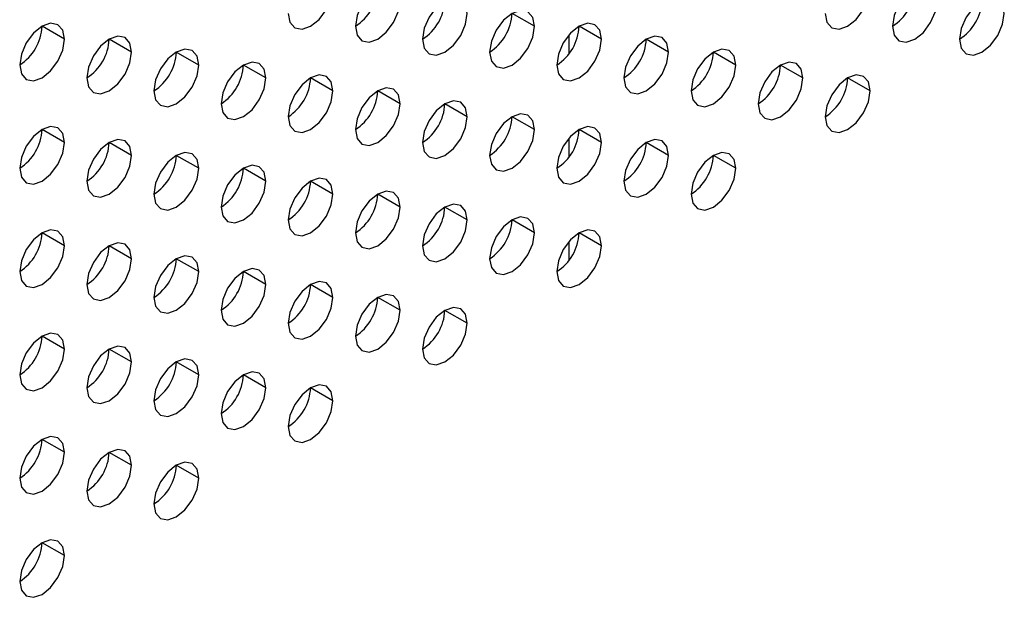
# Model space of a CAD drawing. Header units: millimetres. Extents: x 0 to 1118, y 0 to 864.
# Tile 212 of 256: x 954.61 to 957.73, y 672.11 to 673.94. Entities that reach past the tile are written whole.
import ezdxf

# ---------------------------------------------------------------- set-up
doc = ezdxf.new("R2010")
doc.units = ezdxf.units.MM

msp = doc.modelspace()

# ---------------------------------------------------------------- linework, layer by layer
at = {"color": 7, "linetype": 'Continuous', "lineweight": 25}
for p, q in [((956.2401, 673.915), (956.1694, 673.9558)), ((954.7552, 673.8743), (954.6845, 673.9151)), ((956.4522, 673.8742), (956.3815, 673.915)), ((954.9673, 673.8335), (954.8966, 673.8743)), ((956.6644, 673.8333), (956.5937, 673.8741)), ((955.1794, 673.7926), (955.1087, 673.8335)), ((956.8765, 673.7925), (956.8058, 673.8333)), ((955.3916, 673.7518), (955.3209, 673.7926)), ((957.0886, 673.7516), (957.0179, 673.7924)), ((955.6037, 673.7109), (955.533, 673.7518)), ((957.3008, 673.7108), (957.23, 673.7516)), ((955.8158, 673.6701), (955.7451, 673.7109)), ((956.028, 673.6292), (955.9573, 673.6701)), ((956.2401, 673.5884), (956.1694, 673.6292)), ((954.7552, 673.5477), (954.6845, 673.5885)), ((956.4522, 673.5476), (956.3815, 673.5884)), ((954.9673, 673.5069), (954.8966, 673.5477)), ((956.6644, 673.5067), (956.5937, 673.5475)), ((955.1794, 673.466), (955.1087, 673.5068)), ((956.8765, 673.4659), (956.8058, 673.5067)), ((955.3916, 673.4252), (955.3209, 673.466)), ((955.6037, 673.3843), (955.533, 673.4251)), ((955.8158, 673.3435), (955.7451, 673.3843)), ((956.028, 673.3026), (955.9573, 673.3435)), ((956.2401, 673.2618), (956.1694, 673.3026)), ((954.7552, 673.2211), (954.6845, 673.2619)), ((956.4522, 673.2209), (956.3815, 673.2618)), ((954.9673, 673.1802), (954.8966, 673.2211)), ((955.1794, 673.1394), (955.1087, 673.1802)), ((955.3916, 673.0986), (955.3209, 673.1394)), ((955.6037, 673.0577), (955.533, 673.0985)), ((955.8158, 673.0169), (955.7451, 673.0577)), ((956.028, 672.976), (955.9573, 673.0168)), ((954.7552, 672.8945), (954.6845, 672.9353)), ((954.9673, 672.8536), (954.8966, 672.8945)), ((955.1794, 672.8128), (955.1087, 672.8536)), ((955.3916, 672.7719), (955.3209, 672.8128)), ((955.6037, 672.7311), (955.533, 672.7719)), ((954.7552, 672.5679), (954.6845, 672.6087)), ((954.9673, 672.527), (954.8966, 672.5678)), ((955.1794, 672.4862), (955.1087, 672.527)), ((954.7552, 672.2412), (954.6845, 672.2821))]:
    msp.add_line(p, q, dxfattribs=at)
at = {"color": 8, "linetype": 'Continuous', "lineweight": 25}
for p, q in [((956.3495, 673.8876), (956.3495, 673.8281)), ((956.3495, 673.561), (956.3495, 673.5015)), ((956.3495, 673.2344), (956.3495, 673.1749))]:
    msp.add_line(p, q, dxfattribs=at)
at = {"color": 7, "linetype": 'Continuous', "lineweight": 25, "flags": 128}
for points in [[(955.4623, 673.9559), (955.4677, 673.9278), (955.483, 673.9101), (955.5059, 673.9057), (955.533, 673.9151), (955.5601, 673.9369), (955.583, 673.9679), (955.5983, 674.0032), (955.6037, 674.0376)], [(955.8158, 673.9967), (955.8105, 674.0248), (955.7951, 674.0425), (955.7722, 674.0469), (955.7451, 674.0375), (955.7181, 674.0157), (955.6951, 673.9848), (955.6798, 673.9494), (955.6744, 673.9151)], [(957.1593, 673.9558), (957.1647, 673.9276), (957.18, 673.91), (957.203, 673.9055), (957.23, 673.9149), (957.2571, 673.9368), (957.28, 673.9677), (957.2954, 674.003), (957.3008, 674.0374)], [(957.5129, 673.9966), (957.5075, 674.0247), (957.4922, 674.0423), (957.4692, 674.0468), (957.4422, 674.0374), (957.4151, 674.0155), (957.3922, 673.9846), (957.3769, 673.9493), (957.3715, 673.9149)], [(955.6744, 673.9151), (955.6798, 673.8869), (955.6951, 673.8693), (955.7181, 673.8648), (955.7451, 673.8742), (955.7722, 673.8961), (955.7951, 673.927), (955.8105, 673.9624), (955.8158, 673.9967)], [(956.028, 673.9559), (956.0226, 673.984), (956.0073, 674.0016), (955.9843, 674.0061), (955.9573, 673.9967), (955.9302, 673.9749), (955.9073, 673.9439), (955.8919, 673.9086), (955.8865, 673.8742)], [(957.3715, 673.9149), (957.3769, 673.8868), (957.3922, 673.8691), (957.4151, 673.8647), (957.4422, 673.8741), (957.4692, 673.8959), (957.4922, 673.9269), (957.5075, 673.9622), (957.5129, 673.9966)], [(957.725, 673.9557), (957.7196, 673.9838), (957.7043, 674.0015), (957.6814, 674.0059), (957.6543, 673.9965), (957.6273, 673.9747), (957.6043, 673.9438), (957.589, 673.9084), (957.5836, 673.8741)], [(956.2401, 673.915), (956.2347, 673.9432), (956.2194, 673.9608), (956.1964, 673.9653), (956.1694, 673.9558), (956.1423, 673.934), (956.1194, 673.9031), (956.1041, 673.8677), (956.0987, 673.8334)], [(955.8865, 673.8742), (955.8919, 673.8461), (955.9073, 673.8284), (955.9302, 673.824), (955.9573, 673.8334), (955.9843, 673.8552), (956.0073, 673.8862), (956.0226, 673.9215), (956.028, 673.9559)], [(957.5836, 673.8741), (957.589, 673.8459), (957.6043, 673.8283), (957.6273, 673.8238), (957.6543, 673.8332), (957.6814, 673.8551), (957.7043, 673.886), (957.7196, 673.9213), (957.725, 673.9557)], [(954.7552, 673.8743), (954.7498, 673.9025), (954.7345, 673.9201), (954.7115, 673.9246), (954.6845, 673.9152), (954.6574, 673.8933), (954.6345, 673.8624), (954.6191, 673.827), (954.6138, 673.7927)], [(956.0987, 673.8334), (956.1041, 673.8052), (956.1194, 673.7876), (956.1423, 673.7831), (956.1694, 673.7925), (956.1964, 673.8144), (956.2194, 673.8453), (956.2347, 673.8807), (956.2401, 673.915)], [(956.4522, 673.8742), (956.4468, 673.9023), (956.4315, 673.92), (956.4086, 673.9244), (956.3815, 673.915), (956.3545, 673.8932), (956.3315, 673.8622), (956.3162, 673.8269), (956.3108, 673.7925)], [(954.6138, 673.7927), (954.6191, 673.7645), (954.6345, 673.7469), (954.6574, 673.7424), (954.6845, 673.7519), (954.7115, 673.7737), (954.7345, 673.8046), (954.7498, 673.84), (954.7552, 673.8743)], [(954.9673, 673.8335), (954.9619, 673.8616), (954.9466, 673.8793), (954.9237, 673.8837), (954.8966, 673.8743), (954.8695, 673.8525), (954.8466, 673.8215), (954.8313, 673.7862), (954.8259, 673.7518)], [(956.3108, 673.7925), (956.3162, 673.7644), (956.3315, 673.7467), (956.3545, 673.7423), (956.3815, 673.7517), (956.4086, 673.7735), (956.4315, 673.8045), (956.4468, 673.8398), (956.4522, 673.8742)], [(956.6644, 673.8333), (956.659, 673.8615), (956.6437, 673.8791), (956.6207, 673.8836), (956.5937, 673.8742), (956.5666, 673.8523), (956.5437, 673.8214), (956.5283, 673.786), (956.5229, 673.7517)], [(955.1794, 673.7926), (955.1741, 673.8208), (955.1587, 673.8384), (955.1358, 673.8429), (955.1087, 673.8335), (955.0817, 673.8116), (955.0587, 673.7807), (955.0434, 673.7453), (955.038, 673.711)], [(956.8765, 673.7925), (956.8711, 673.8206), (956.8558, 673.8383), (956.8328, 673.8427), (956.8058, 673.8333), (956.7787, 673.8115), (956.7558, 673.7805), (956.7405, 673.7452), (956.7351, 673.7108)], [(954.8259, 673.7518), (954.8313, 673.7237), (954.8466, 673.7061), (954.8695, 673.7016), (954.8966, 673.711), (954.9237, 673.7328), (954.9466, 673.7638), (954.9619, 673.7991), (954.9673, 673.8335)], [(956.5229, 673.7517), (956.5283, 673.7235), (956.5437, 673.7059), (956.5666, 673.7014), (956.5937, 673.7108), (956.6207, 673.7327), (956.6437, 673.7636), (956.659, 673.799), (956.6644, 673.8333)], [(955.038, 673.711), (955.0434, 673.6829), (955.0587, 673.6652), (955.0817, 673.6608), (955.1087, 673.6702), (955.1358, 673.692), (955.1587, 673.7229), (955.1741, 673.7583), (955.1794, 673.7926)], [(955.3916, 673.7518), (955.3862, 673.7799), (955.3709, 673.7976), (955.3479, 673.802), (955.3209, 673.7926), (955.2938, 673.7708), (955.2709, 673.7398), (955.2555, 673.7045), (955.2501, 673.6701)], [(956.7351, 673.7108), (956.7405, 673.6827), (956.7558, 673.6651), (956.7787, 673.6606), (956.8058, 673.67), (956.8328, 673.6918), (956.8558, 673.7228), (956.8711, 673.7581), (956.8765, 673.7925)], [(957.0886, 673.7516), (957.0832, 673.7798), (957.0679, 673.7974), (957.045, 673.8019), (957.0179, 673.7925), (956.9909, 673.7706), (956.9679, 673.7397), (956.9526, 673.7043), (956.9472, 673.67)], [(955.2501, 673.6701), (955.2555, 673.642), (955.2709, 673.6244), (955.2938, 673.6199), (955.3209, 673.6293), (955.3479, 673.6511), (955.3709, 673.6821), (955.3862, 673.7174), (955.3916, 673.7518)], [(955.6037, 673.7109), (955.5983, 673.7391), (955.583, 673.7567), (955.5601, 673.7612), (955.533, 673.7518), (955.5059, 673.7299), (955.483, 673.699), (955.4677, 673.6637), (955.4623, 673.6293)], [(956.9472, 673.67), (956.9526, 673.6418), (956.9679, 673.6242), (956.9909, 673.6197), (957.0179, 673.6292), (957.045, 673.651), (957.0679, 673.6819), (957.0832, 673.7173), (957.0886, 673.7516)], [(957.3008, 673.7108), (957.2954, 673.7389), (957.28, 673.7566), (957.2571, 673.761), (957.23, 673.7516), (957.203, 673.7298), (957.18, 673.6988), (957.1647, 673.6635), (957.1593, 673.6291)], [(955.8158, 673.6701), (955.8105, 673.6982), (955.7951, 673.7159), (955.7722, 673.7203), (955.7451, 673.7109), (955.7181, 673.6891), (955.6951, 673.6581), (955.6798, 673.6228), (955.6744, 673.5885)], [(955.4623, 673.6293), (955.4677, 673.6012), (955.483, 673.5835), (955.5059, 673.5791), (955.533, 673.5885), (955.5601, 673.6103), (955.583, 673.6412), (955.5983, 673.6766), (955.6037, 673.7109)], [(957.1593, 673.6291), (957.1647, 673.601), (957.18, 673.5834), (957.203, 673.5789), (957.23, 673.5883), (957.2571, 673.6101), (957.28, 673.6411), (957.2954, 673.6764), (957.3008, 673.7108)], [(955.6744, 673.5885), (955.6798, 673.5603), (955.6951, 673.5427), (955.7181, 673.5382), (955.7451, 673.5476), (955.7722, 673.5695), (955.7951, 673.6004), (955.8105, 673.6357), (955.8158, 673.6701)], [(956.028, 673.6292), (956.0226, 673.6574), (956.0073, 673.675), (955.9843, 673.6795), (955.9573, 673.6701), (955.9302, 673.6482), (955.9073, 673.6173), (955.8919, 673.582), (955.8865, 673.5476)], [(955.8865, 673.5476), (955.8919, 673.5195), (955.9073, 673.5018), (955.9302, 673.4974), (955.9573, 673.5068), (955.9843, 673.5286), (956.0073, 673.5596), (956.0226, 673.5949), (956.028, 673.6292)], [(956.2401, 673.5884), (956.2347, 673.6165), (956.2194, 673.6342), (956.1964, 673.6386), (956.1694, 673.6292), (956.1423, 673.6074), (956.1194, 673.5765), (956.1041, 673.5411), (956.0987, 673.5068)], [(954.7552, 673.5477), (954.7498, 673.5759), (954.7345, 673.5935), (954.7115, 673.598), (954.6845, 673.5885), (954.6574, 673.5667), (954.6345, 673.5358), (954.6191, 673.5004), (954.6138, 673.4661)], [(956.4522, 673.5476), (956.4468, 673.5757), (956.4315, 673.5933), (956.4086, 673.5978), (956.3815, 673.5884), (956.3545, 673.5665), (956.3315, 673.5356), (956.3162, 673.5003), (956.3108, 673.4659)], [(956.0987, 673.5068), (956.1041, 673.4786), (956.1194, 673.461), (956.1423, 673.4565), (956.1694, 673.4659), (956.1964, 673.4878), (956.2194, 673.5187), (956.2347, 673.554), (956.2401, 673.5884)], [(954.6138, 673.4661), (954.6191, 673.4379), (954.6345, 673.4203), (954.6574, 673.4158), (954.6845, 673.4252), (954.7115, 673.4471), (954.7345, 673.478), (954.7498, 673.5134), (954.7552, 673.5477)], [(954.9673, 673.5069), (954.9619, 673.535), (954.9466, 673.5526), (954.9237, 673.5571), (954.8966, 673.5477), (954.8695, 673.5259), (954.8466, 673.4949), (954.8313, 673.4596), (954.8259, 673.4252)], [(956.3108, 673.4659), (956.3162, 673.4378), (956.3315, 673.4201), (956.3545, 673.4157), (956.3815, 673.4251), (956.4086, 673.4469), (956.4315, 673.4779), (956.4468, 673.5132), (956.4522, 673.5476)], [(956.6644, 673.5067), (956.659, 673.5348), (956.6437, 673.5525), (956.6207, 673.5569), (956.5937, 673.5475), (956.5666, 673.5257), (956.5437, 673.4948), (956.5283, 673.4594), (956.5229, 673.4251)], [(954.8259, 673.4252), (954.8313, 673.3971), (954.8466, 673.3794), (954.8695, 673.375), (954.8966, 673.3844), (954.9237, 673.4062), (954.9466, 673.4372), (954.9619, 673.4725), (954.9673, 673.5069)], [(955.1794, 673.466), (955.1741, 673.4942), (955.1587, 673.5118), (955.1358, 673.5163), (955.1087, 673.5069), (955.0817, 673.485), (955.0587, 673.4541), (955.0434, 673.4187), (955.038, 673.3844)], [(956.5229, 673.4251), (956.5283, 673.3969), (956.5437, 673.3793), (956.5666, 673.3748), (956.5937, 673.3842), (956.6207, 673.4061), (956.6437, 673.437), (956.659, 673.4724), (956.6644, 673.5067)], [(956.8765, 673.4659), (956.8711, 673.494), (956.8558, 673.5116), (956.8328, 673.5161), (956.8058, 673.5067), (956.7787, 673.4849), (956.7558, 673.4539), (956.7405, 673.4186), (956.7351, 673.3842)], [(955.038, 673.3844), (955.0434, 673.3562), (955.0587, 673.3386), (955.0817, 673.3341), (955.1087, 673.3435), (955.1358, 673.3654), (955.1587, 673.3963), (955.1741, 673.4317), (955.1794, 673.466)], [(955.3916, 673.4252), (955.3862, 673.4533), (955.3709, 673.471), (955.3479, 673.4754), (955.3209, 673.466), (955.2938, 673.4442), (955.2709, 673.4132), (955.2555, 673.3779), (955.2501, 673.3435)], [(956.7351, 673.3842), (956.7405, 673.3561), (956.7558, 673.3384), (956.7787, 673.334), (956.8058, 673.3434), (956.8328, 673.3652), (956.8558, 673.3962), (956.8711, 673.4315), (956.8765, 673.4659)], [(955.6037, 673.3843), (955.5983, 673.4125), (955.583, 673.4301), (955.5601, 673.4346), (955.533, 673.4252), (955.5059, 673.4033), (955.483, 673.3724), (955.4677, 673.337), (955.4623, 673.3027)], [(955.2501, 673.3435), (955.2555, 673.3154), (955.2709, 673.2977), (955.2938, 673.2933), (955.3209, 673.3027), (955.3479, 673.3245), (955.3709, 673.3555), (955.3862, 673.3908), (955.3916, 673.4252)], [(955.4623, 673.3027), (955.4677, 673.2745), (955.483, 673.2569), (955.5059, 673.2524), (955.533, 673.2618), (955.5601, 673.2837), (955.583, 673.3146), (955.5983, 673.35), (955.6037, 673.3843)], [(955.8158, 673.3435), (955.8105, 673.3716), (955.7951, 673.3893), (955.7722, 673.3937), (955.7451, 673.3843), (955.7181, 673.3625), (955.6951, 673.3315), (955.6798, 673.2962), (955.6744, 673.2618)], [(955.6744, 673.2618), (955.6798, 673.2337), (955.6951, 673.2161), (955.7181, 673.2116), (955.7451, 673.221), (955.7722, 673.2428), (955.7951, 673.2738), (955.8105, 673.3091), (955.8158, 673.3435)], [(956.028, 673.3026), (956.0226, 673.3308), (956.0073, 673.3484), (955.9843, 673.3529), (955.9573, 673.3435), (955.9302, 673.3216), (955.9073, 673.2907), (955.8919, 673.2553), (955.8865, 673.221)], [(956.2401, 673.2618), (956.2347, 673.2899), (956.2194, 673.3076), (956.1964, 673.312), (956.1694, 673.3026), (956.1423, 673.2808), (956.1194, 673.2498), (956.1041, 673.2145), (956.0987, 673.1801)], [(955.8865, 673.221), (955.8919, 673.1928), (955.9073, 673.1752), (955.9302, 673.1707), (955.9573, 673.1802), (955.9843, 673.202), (956.0073, 673.2329), (956.0226, 673.2683), (956.028, 673.3026)], [(954.7552, 673.2211), (954.7498, 673.2492), (954.7345, 673.2669), (954.7115, 673.2713), (954.6845, 673.2619), (954.6574, 673.2401), (954.6345, 673.2091), (954.6191, 673.1738), (954.6138, 673.1395)], [(956.0987, 673.1801), (956.1041, 673.152), (956.1194, 673.1344), (956.1423, 673.1299), (956.1694, 673.1393), (956.1964, 673.1611), (956.2194, 673.1921), (956.2347, 673.2274), (956.2401, 673.2618)], [(956.4522, 673.2209), (956.4468, 673.2491), (956.4315, 673.2667), (956.4086, 673.2712), (956.3815, 673.2618), (956.3545, 673.2399), (956.3315, 673.209), (956.3162, 673.1737), (956.3108, 673.1393)], [(954.6138, 673.1395), (954.6191, 673.1113), (954.6345, 673.0937), (954.6574, 673.0892), (954.6845, 673.0986), (954.7115, 673.1205), (954.7345, 673.1514), (954.7498, 673.1867), (954.7552, 673.2211)], [(954.9673, 673.1802), (954.9619, 673.2084), (954.9466, 673.226), (954.9237, 673.2305), (954.8966, 673.2211), (954.8695, 673.1992), (954.8466, 673.1683), (954.8313, 673.133), (954.8259, 673.0986)], [(956.3108, 673.1393), (956.3162, 673.1112), (956.3315, 673.0935), (956.3545, 673.0891), (956.3815, 673.0985), (956.4086, 673.1203), (956.4315, 673.1512), (956.4468, 673.1866), (956.4522, 673.2209)], [(955.1794, 673.1394), (955.1741, 673.1675), (955.1587, 673.1852), (955.1358, 673.1896), (955.1087, 673.1802), (955.0817, 673.1584), (955.0587, 673.1275), (955.0434, 673.0921), (955.038, 673.0578)], [(954.8259, 673.0986), (954.8313, 673.0705), (954.8466, 673.0528), (954.8695, 673.0484), (954.8966, 673.0578), (954.9237, 673.0796), (954.9466, 673.1106), (954.9619, 673.1459), (954.9673, 673.1802)], [(955.038, 673.0578), (955.0434, 673.0296), (955.0587, 673.012), (955.0817, 673.0075), (955.1087, 673.0169), (955.1358, 673.0388), (955.1587, 673.0697), (955.1741, 673.105), (955.1794, 673.1394)], [(955.3916, 673.0986), (955.3862, 673.1267), (955.3709, 673.1443), (955.3479, 673.1488), (955.3209, 673.1394), (955.2938, 673.1176), (955.2709, 673.0866), (955.2555, 673.0513), (955.2501, 673.0169)], [(955.2501, 673.0169), (955.2555, 672.9888), (955.2709, 672.9711), (955.2938, 672.9667), (955.3209, 672.9761), (955.3479, 672.9979), (955.3709, 673.0289), (955.3862, 673.0642), (955.3916, 673.0986)], [(955.6037, 673.0577), (955.5983, 673.0858), (955.583, 673.1035), (955.5601, 673.1079), (955.533, 673.0985), (955.5059, 673.0767), (955.483, 673.0458), (955.4677, 673.0104), (955.4623, 672.9761)], [(955.8158, 673.0169), (955.8105, 673.045), (955.7951, 673.0626), (955.7722, 673.0671), (955.7451, 673.0577), (955.7181, 673.0359), (955.6951, 673.0049), (955.6798, 672.9696), (955.6744, 672.9352)], [(955.4623, 672.9761), (955.4677, 672.9479), (955.483, 672.9303), (955.5059, 672.9258), (955.533, 672.9352), (955.5601, 672.9571), (955.583, 672.988), (955.5983, 673.0234), (955.6037, 673.0577)], [(955.6744, 672.9352), (955.6798, 672.9071), (955.6951, 672.8894), (955.7181, 672.885), (955.7451, 672.8944), (955.7722, 672.9162), (955.7951, 672.9472), (955.8105, 672.9825), (955.8158, 673.0169)], [(956.028, 672.976), (956.0226, 673.0042), (956.0073, 673.0218), (955.9843, 673.0263), (955.9573, 673.0168), (955.9302, 672.995), (955.9073, 672.9641), (955.8919, 672.9287), (955.8865, 672.8944)], [(955.8865, 672.8944), (955.8919, 672.8662), (955.9073, 672.8486), (955.9302, 672.8441), (955.9573, 672.8535), (955.9843, 672.8754), (956.0073, 672.9063), (956.0226, 672.9417), (956.028, 672.976)], [(954.7552, 672.8945), (954.7498, 672.9226), (954.7345, 672.9403), (954.7115, 672.9447), (954.6845, 672.9353), (954.6574, 672.9135), (954.6345, 672.8825), (954.6191, 672.8472), (954.6138, 672.8128)], [(954.6138, 672.8128), (954.6191, 672.7847), (954.6345, 672.7671), (954.6574, 672.7626), (954.6845, 672.772), (954.7115, 672.7938), (954.7345, 672.8248), (954.7498, 672.8601), (954.7552, 672.8945)], [(954.9673, 672.8536), (954.9619, 672.8818), (954.9466, 672.8994), (954.9237, 672.9039), (954.8966, 672.8945), (954.8695, 672.8726), (954.8466, 672.8417), (954.8313, 672.8063), (954.8259, 672.772)], [(954.8259, 672.772), (954.8313, 672.7439), (954.8466, 672.7262), (954.8695, 672.7218), (954.8966, 672.7312), (954.9237, 672.753), (954.9466, 672.7839), (954.9619, 672.8193), (954.9673, 672.8536)], [(955.1794, 672.8128), (955.1741, 672.8409), (955.1587, 672.8586), (955.1358, 672.863), (955.1087, 672.8536), (955.0817, 672.8318), (955.0587, 672.8008), (955.0434, 672.7655), (955.038, 672.7311)], [(955.038, 672.7311), (955.0434, 672.703), (955.0587, 672.6854), (955.0817, 672.6809), (955.1087, 672.6903), (955.1358, 672.7121), (955.1587, 672.7431), (955.1741, 672.7784), (955.1794, 672.8128)], [(955.3916, 672.7719), (955.3862, 672.8001), (955.3709, 672.8177), (955.3479, 672.8222), (955.3209, 672.8128), (955.2938, 672.7909), (955.2709, 672.76), (955.2555, 672.7247), (955.2501, 672.6903)], [(955.6037, 672.7311), (955.5983, 672.7592), (955.583, 672.7769), (955.5601, 672.7813), (955.533, 672.7719), (955.5059, 672.7501), (955.483, 672.7191), (955.4677, 672.6838), (955.4623, 672.6495)], [(955.2501, 672.6903), (955.2555, 672.6622), (955.2709, 672.6445), (955.2938, 672.6401), (955.3209, 672.6495), (955.3479, 672.6713), (955.3709, 672.7022), (955.3862, 672.7376), (955.3916, 672.7719)], [(955.4623, 672.6495), (955.4677, 672.6213), (955.483, 672.6037), (955.5059, 672.5992), (955.533, 672.6086), (955.5601, 672.6305), (955.583, 672.6614), (955.5983, 672.6967), (955.6037, 672.7311)], [(954.7552, 672.5679), (954.7498, 672.596), (954.7345, 672.6136), (954.7115, 672.6181), (954.6845, 672.6087), (954.6574, 672.5869), (954.6345, 672.5559), (954.6191, 672.5206), (954.6138, 672.4862)], [(954.6138, 672.4862), (954.6191, 672.4581), (954.6345, 672.4404), (954.6574, 672.436), (954.6845, 672.4454), (954.7115, 672.4672), (954.7345, 672.4982), (954.7498, 672.5335), (954.7552, 672.5679)], [(954.9673, 672.527), (954.9619, 672.5552), (954.9466, 672.5728), (954.9237, 672.5773), (954.8966, 672.5678), (954.8695, 672.546), (954.8466, 672.5151), (954.8313, 672.4797), (954.8259, 672.4454)], [(955.1794, 672.4862), (955.1741, 672.5143), (955.1587, 672.532), (955.1358, 672.5364), (955.1087, 672.527), (955.0817, 672.5052), (955.0587, 672.4742), (955.0434, 672.4389), (955.038, 672.4045)], [(954.8259, 672.4454), (954.8313, 672.4172), (954.8466, 672.3996), (954.8695, 672.3951), (954.8966, 672.4045), (954.9237, 672.4264), (954.9466, 672.4573), (954.9619, 672.4927), (954.9673, 672.527)], [(955.038, 672.4045), (955.0434, 672.3764), (955.0587, 672.3587), (955.0817, 672.3543), (955.1087, 672.3637), (955.1358, 672.3855), (955.1587, 672.4165), (955.1741, 672.4518), (955.1794, 672.4862)], [(954.7552, 672.2412), (954.7498, 672.2694), (954.7345, 672.287), (954.7115, 672.2915), (954.6845, 672.2821), (954.6574, 672.2602), (954.6345, 672.2293), (954.6191, 672.194), (954.6138, 672.1596)], [(954.6138, 672.1596), (954.6191, 672.1315), (954.6345, 672.1138), (954.6574, 672.1094), (954.6845, 672.1188), (954.7115, 672.1406), (954.7345, 672.1716), (954.7498, 672.2069), (954.7552, 672.2412)]]:
    msp.add_lwpolyline(points, dxfattribs=at)
at = {"color": 7, "linetype": 'Continuous', "lineweight": 25}
for centre in [(955.5916, 674.0445), (957.2887, 674.0444), (955.8037, 674.0037), (957.5008, 674.0035), (956.0159, 673.9628), (954.5309, 673.9221), (956.228, 673.922), (954.7431, 673.8813), (956.4401, 673.8811), (954.9552, 673.8404), (956.6523, 673.8403), (955.1673, 673.7996), (956.8644, 673.7994), (955.3795, 673.7587), (957.0765, 673.7586), (955.5916, 673.7179), (955.8037, 673.6771), (956.0159, 673.6362), (954.5309, 673.5955), (956.228, 673.5954), (954.7431, 673.5547), (956.4401, 673.5545), (954.9552, 673.5138), (956.6523, 673.5137), (955.1673, 673.473), (955.3795, 673.4321), (955.5916, 673.3913), (955.8037, 673.3504), (956.0159, 673.3096), (954.5309, 673.2689), (956.228, 673.2687), (954.7431, 673.2281), (954.9552, 673.1872), (955.1673, 673.1464), (955.3795, 673.1055), (955.5916, 673.0647), (955.8037, 673.0238), (954.5309, 672.9423), (954.7431, 672.9014), (954.9552, 672.8606), (955.1673, 672.8197), (955.3795, 672.7789), (954.5309, 672.6157), (954.7431, 672.5748), (954.9552, 672.534), (954.5309, 672.2891)]:
    msp.add_arc(centre, 0.1537, 302.6055, 357.3945, dxfattribs=at)

doc.saveas('drawing.dxf')
